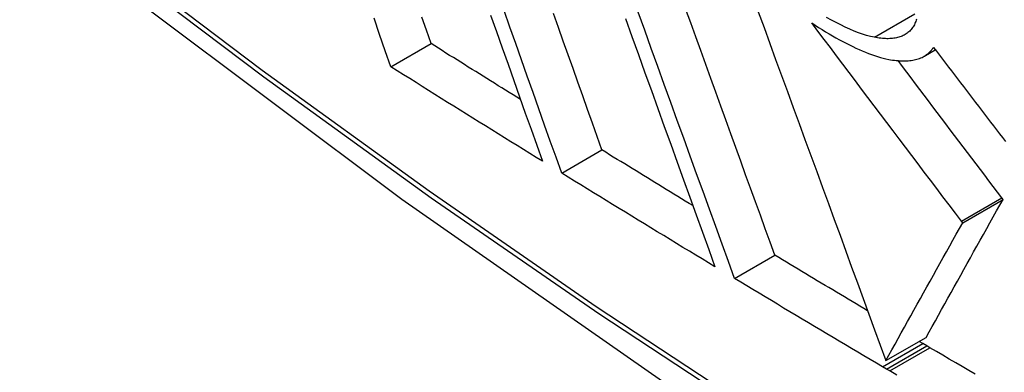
# Model space of a CAD drawing. Header units: inches. Extents: x 23 to 567, y 61 to 264.
# Tile 171 of 256: x 520.6235 to 520.7676, y 221.3881 to 221.4397. Entities that reach past the tile are written whole.
import ezdxf

# ---------------------------------------------------------------- set-up
doc = ezdxf.new("R2010")
doc.units = ezdxf.units.IN
doc.header["$MEASUREMENT"] = 0
doc.layers.add('Visible Edges(ANSI)', color=7, linetype='Continuous', lineweight=25)
doc.layers.add('Visible Tangent Edges(ANSI)', color=7, linetype='Continuous', lineweight=25)

msp = doc.modelspace()

# ---------------------------------------------------------------- linework, layer by layer
at = {"layer": 'Visible Edges(ANSI)'}
for p, q in [((520.67781, 221.43281), (520.68369, 221.4362)), ((520.75583, 221.43435), (520.75749, 221.43531)), ((520.70282, 221.41724), (520.7087, 221.42064)), ((520.76149, 221.41), (520.76739, 221.4134)), ((520.76739, 221.4134), (520.76722, 221.41363)), ((520.76149, 221.41), (520.76132, 221.41022)), ((520.72811, 221.40183), (520.734, 221.40523)), ((520.75025, 221.38981), (520.75615, 221.39321)), ((520.75566, 221.39232), (520.75514, 221.39263)), ((520.75622, 221.39199), (520.75566, 221.39232)), ((520.7567, 221.3917), (520.75622, 221.39199)), ((520.75032, 221.38858), (520.74976, 221.38891)), ((520.75081, 221.3883), (520.75032, 221.38858))]:
    msp.add_line(p, q, dxfattribs=at)
at = {"layer": 'Visible Edges(ANSI)', "flags": 128}
for points in [[(520.49528, 221.56977), (520.53108, 221.53562), (520.56745, 221.50285), (520.60433, 221.47154), (520.64168, 221.44172), (520.67944, 221.41346), (520.71757, 221.3868), (520.75603, 221.36179), (520.79477, 221.33849), (520.83374, 221.31693), (520.8729, 221.29718), (520.91221, 221.27927), (520.95163, 221.26326), (520.9911, 221.2492), (521.0306, 221.23713), (521.07006, 221.22712), (521.10944, 221.21921)], [(520.70282, 221.41724), (520.70199, 221.41957), (520.70115, 221.42192), (520.70031, 221.42428), (520.69947, 221.42665), (520.69863, 221.42903), (520.69778, 221.43142), (520.69693, 221.43382), (520.69608, 221.43622), (520.69523, 221.43863), (520.69438, 221.44105)], [(520.7087, 221.42064), (520.70801, 221.4226), (520.7073, 221.42457), (520.7066, 221.42655), (520.70589, 221.42854), (520.70518, 221.43054), (520.70447, 221.43254), (520.70376, 221.43455), (520.70305, 221.43656), (520.70233, 221.43858), (520.70162, 221.4406)], [(520.72811, 221.40183), (520.7272, 221.40434), (520.72628, 221.40687), (520.72536, 221.40942), (520.72443, 221.41198), (520.72349, 221.41455), (520.72256, 221.41714), (520.72162, 221.41974), (520.72067, 221.42235), (520.71973, 221.42497), (520.71878, 221.4276), (520.71783, 221.43023), (520.71688, 221.43287), (520.71592, 221.4355), (520.71497, 221.43815), (520.71402, 221.44079)], [(520.734, 221.40523), (520.7333, 221.40717), (520.73259, 221.40912), (520.73188, 221.41108), (520.73117, 221.41305), (520.73045, 221.41503), (520.72973, 221.41701), (520.72901, 221.41901), (520.72828, 221.42101), (520.72755, 221.42302), (520.72682, 221.42504), (520.72609, 221.42706), (520.72536, 221.42908), (520.72463, 221.43111), (520.72389, 221.43315), (520.72316, 221.43518), (520.72242, 221.43722), (520.72169, 221.43926), (520.72095, 221.4413)], [(520.73157, 221.44086), (520.73242, 221.43854), (520.73327, 221.43622), (520.73412, 221.43389), (520.73497, 221.43156), (520.73583, 221.42922), (520.73669, 221.42688), (520.73754, 221.42453), (520.7384, 221.42219), (520.73926, 221.41984), (520.74012, 221.4175), (520.74097, 221.41515), (520.74183, 221.41281), (520.74269, 221.41048), (520.74354, 221.40815), (520.74439, 221.40582), (520.74524, 221.4035), (520.74608, 221.4012), (520.74693, 221.39889), (520.74776, 221.3966), (520.7486, 221.39433), (520.74943, 221.39206), (520.75025, 221.38981)], [(520.67781, 221.43281), (520.677, 221.43517), (520.67617, 221.43754), (520.67535, 221.43993)], [(520.68369, 221.4362), (520.68301, 221.43815), (520.68234, 221.4401)], [(520.69242, 221.44039), (520.69327, 221.43798), (520.69412, 221.43558), (520.69496, 221.43318), (520.69581, 221.43079), (520.69665, 221.42841), (520.69749, 221.42603), (520.69833, 221.42367), (520.69916, 221.42132), (520.69999, 221.41898)], [(520.71214, 221.43987), (520.71309, 221.43723), (520.71404, 221.43459), (520.71499, 221.43195), (520.71594, 221.42932), (520.71688, 221.4267), (520.71783, 221.42408), (520.71877, 221.42147), (520.71971, 221.41887), (520.72064, 221.41628), (520.72157, 221.41371), (520.7225, 221.41114), (520.72342, 221.4086), (520.72434, 221.40607), (520.72524, 221.40355)], [(520.73939, 221.43926), (520.7399, 221.43892), (520.74041, 221.43858), (520.74092, 221.43826), (520.74143, 221.43795), (520.74193, 221.43765), (520.74243, 221.43735), (520.74294, 221.43706), (520.74344, 221.43678), (520.74393, 221.43651), (520.74442, 221.43626), (520.74491, 221.43601), (520.74539, 221.43577), (520.74587, 221.43555), (520.74634, 221.43533), (520.7468, 221.43513), (520.74726, 221.43494), (520.74771, 221.43477), (520.74816, 221.4346), (520.74859, 221.43445), (520.74902, 221.43432), (520.74944, 221.43419), (520.74986, 221.43408), (520.75026, 221.43399), (520.75066, 221.4339)], [(520.76132, 221.41022), (520.76041, 221.41141), (520.75951, 221.41261), (520.7586, 221.4138), (520.75769, 221.415), (520.75678, 221.41621), (520.75587, 221.41741), (520.75495, 221.41862), (520.75404, 221.41983), (520.75312, 221.42104), (520.75221, 221.42225), (520.75129, 221.42346), (520.75037, 221.42467), (520.74945, 221.42589), (520.74854, 221.4271), (520.74762, 221.42832), (520.7467, 221.42954), (520.74578, 221.43075), (520.74487, 221.43197), (520.74395, 221.43318), (520.74304, 221.4344), (520.74212, 221.43562), (520.74121, 221.43683), (520.7403, 221.43804), (520.73939, 221.43926)], [(520.74856, 221.43713), (520.748, 221.43725), (520.74743, 221.4374), (520.74683, 221.43759), (520.74622, 221.4378), (520.74559, 221.43804), (520.74495, 221.43831), (520.7443, 221.43861), (520.74364, 221.43893), (520.74296, 221.43928), (520.74227, 221.43965), (520.74157, 221.44005)], [(520.75473, 221.4398), (520.75468, 221.43963), (520.75462, 221.43946), (520.75455, 221.43929), (520.75449, 221.43913), (520.75441, 221.43897), (520.75433, 221.43882), (520.75424, 221.43868), (520.75415, 221.43854), (520.75405, 221.4384), (520.75395, 221.43827), (520.75384, 221.43815), (520.75373, 221.43803), (520.75361, 221.43792), (520.75348, 221.43781), (520.75335, 221.43771), (520.75321, 221.43762)], [(520.69679, 221.42801), (520.69624, 221.42835), (520.6957, 221.42869), (520.69515, 221.42903), (520.6946, 221.42937), (520.69406, 221.42971), (520.69351, 221.43005), (520.69296, 221.4304), (520.69242, 221.43074), (520.69187, 221.43108), (520.69132, 221.43142), (520.69078, 221.43176), (520.69023, 221.4321), (520.68969, 221.43244), (520.68914, 221.43278), (520.68859, 221.43313), (520.68805, 221.43347), (520.6875, 221.43381), (520.68696, 221.43415), (520.68641, 221.43449), (520.68587, 221.43483), (520.68532, 221.43518), (520.68478, 221.43552), (520.68423, 221.43586), (520.68369, 221.4362)], [(520.75321, 221.43762), (520.75307, 221.43753), (520.75292, 221.43745), (520.75278, 221.43737), (520.75262, 221.4373), (520.75246, 221.43724), (520.7523, 221.43718), (520.75213, 221.43713), (520.75195, 221.43708), (520.75178, 221.43704), (520.75159, 221.43701), (520.7514, 221.43698), (520.75121, 221.43696), (520.75101, 221.43694), (520.75081, 221.43693), (520.7506, 221.43692), (520.75039, 221.43692), (520.75018, 221.43693), (520.74996, 221.43694), (520.74973, 221.43696), (520.74951, 221.43698), (520.74928, 221.43701), (520.74904, 221.43704), (520.7488, 221.43708), (520.74856, 221.43713)], [(520.75604, 221.43448), (520.7561, 221.43451), (520.75616, 221.43456), (520.75621, 221.4346), (520.75627, 221.43464), (520.75632, 221.43468), (520.75638, 221.43472), (520.75643, 221.43477), (520.75649, 221.43481), (520.75654, 221.43486), (520.75659, 221.43491), (520.75664, 221.43496), (520.75669, 221.43501), (520.75674, 221.43506), (520.75679, 221.43511), (520.75683, 221.43516), (520.75688, 221.43521), (520.75692, 221.43526), (520.75697, 221.43532), (520.75701, 221.43537), (520.75705, 221.43543), (520.7571, 221.43549), (520.75714, 221.43555), (520.75718, 221.4356), (520.75722, 221.43566)], [(520.75722, 221.43566), (520.75766, 221.43509), (520.75809, 221.43451), (520.75853, 221.43394), (520.75897, 221.43336), (520.75941, 221.43278), (520.75985, 221.43221), (520.76029, 221.43163), (520.76073, 221.43106), (520.76117, 221.43048), (520.76161, 221.42991), (520.76205, 221.42933), (520.76249, 221.42875), (520.76293, 221.42818), (520.76337, 221.4276), (520.76381, 221.42703), (520.76425, 221.42646), (520.76469, 221.42588), (520.76513, 221.42531), (520.76557, 221.42473), (520.76601, 221.42416), (520.76645, 221.42359), (520.76689, 221.42302), (520.76732, 221.42245), (520.76776, 221.42188)], [(520.75066, 221.4339), (520.75094, 221.43385), (520.75122, 221.4338), (520.75149, 221.43376), (520.75176, 221.43373), (520.75202, 221.43371), (520.75228, 221.43369), (520.75253, 221.43367), (520.75278, 221.43367), (520.75302, 221.43367), (520.75326, 221.43367), (520.7535, 221.43369), (520.75373, 221.43371), (520.75395, 221.43373), (520.75417, 221.43377), (520.75438, 221.43381), (520.75459, 221.43386), (520.75479, 221.43391), (520.75498, 221.43397), (520.75517, 221.43404), (520.75536, 221.43411), (520.75554, 221.43419), (520.75571, 221.43428), (520.75588, 221.43438), (520.75604, 221.43448)], [(520.76722, 221.41363), (520.76659, 221.41445), (520.76596, 221.41528), (520.76533, 221.41611), (520.76471, 221.41694), (520.76408, 221.41777), (520.76344, 221.4186), (520.76281, 221.41943), (520.76218, 221.42027), (520.76155, 221.4211), (520.76092, 221.42194), (520.76028, 221.42277), (520.75965, 221.42361), (520.75901, 221.42445), (520.75838, 221.42529), (520.75774, 221.42613), (520.75711, 221.42697), (520.75647, 221.42781), (520.75584, 221.42865), (520.7552, 221.42949), (520.75457, 221.43034), (520.75393, 221.43118), (520.75329, 221.43202), (520.75266, 221.43286), (520.75202, 221.43371)], [(520.69999, 221.41898), (520.69906, 221.41956), (520.69813, 221.42013), (520.69721, 221.42071), (520.69628, 221.42128), (520.69535, 221.42185), (520.69442, 221.42243), (520.6935, 221.423), (520.69257, 221.42358), (520.69165, 221.42416), (520.69072, 221.42473), (520.6898, 221.42531), (520.68887, 221.42588), (520.68795, 221.42646), (520.68703, 221.42704), (520.6861, 221.42761), (520.68518, 221.42819), (520.68426, 221.42877), (520.68334, 221.42934), (520.68242, 221.42992), (520.6815, 221.4305), (520.68058, 221.43108), (520.67965, 221.43165), (520.67873, 221.43223), (520.67781, 221.43281)], [(520.72201, 221.41249), (520.72146, 221.41283), (520.7209, 221.41316), (520.72035, 221.4135), (520.71979, 221.41384), (520.71923, 221.41418), (520.71868, 221.41452), (520.71812, 221.41486), (520.71757, 221.4152), (520.71701, 221.41554), (520.71646, 221.41588), (520.7159, 221.41622), (520.71535, 221.41655), (520.7148, 221.41689), (520.71424, 221.41723), (520.71369, 221.41757), (520.71313, 221.41791), (520.71258, 221.41825), (520.71203, 221.41859), (520.71147, 221.41893), (520.71092, 221.41927), (520.71036, 221.41961), (520.70981, 221.41995), (520.70926, 221.4203), (520.7087, 221.42064)], [(520.72524, 221.40355), (520.72431, 221.40412), (520.72337, 221.40469), (520.72243, 221.40526), (520.72149, 221.40583), (520.72055, 221.40639), (520.71961, 221.40696), (520.71868, 221.40753), (520.71774, 221.4081), (520.7168, 221.40867), (520.71587, 221.40924), (520.71493, 221.40981), (520.714, 221.41038), (520.71306, 221.41095), (520.71213, 221.41152), (520.7112, 221.41209), (520.71026, 221.41266), (520.70933, 221.41323), (520.7084, 221.41381), (520.70747, 221.41438), (520.70654, 221.41495), (520.70561, 221.41552), (520.70468, 221.41609), (520.70375, 221.41667), (520.70282, 221.41724)], [(520.75615, 221.39321), (520.75659, 221.39401), (520.75704, 221.39482), (520.75749, 221.39563), (520.75794, 221.39645), (520.7584, 221.39727), (520.75886, 221.3981), (520.75932, 221.39893), (520.75979, 221.39977), (520.76025, 221.40061), (520.76072, 221.40146), (520.76119, 221.40231), (520.76167, 221.40316), (520.76214, 221.40401), (520.76262, 221.40487), (520.76309, 221.40572), (520.76357, 221.40658), (520.76405, 221.40744), (520.76453, 221.40829), (520.76501, 221.40915), (520.76548, 221.41), (520.76596, 221.41086), (520.76644, 221.41171), (520.76691, 221.41256), (520.76739, 221.4134)], [(520.75025, 221.38981), (520.7507, 221.3906), (520.75114, 221.39141), (520.75159, 221.39222), (520.75204, 221.39304), (520.7525, 221.39386), (520.75296, 221.39469), (520.75342, 221.39553), (520.75389, 221.39637), (520.75435, 221.39721), (520.75482, 221.39805), (520.75529, 221.3989), (520.75577, 221.39975), (520.75624, 221.40061), (520.75672, 221.40146), (520.75719, 221.40232), (520.75767, 221.40317), (520.75815, 221.40403), (520.75863, 221.40489), (520.75911, 221.40574), (520.75958, 221.4066), (520.76006, 221.40745), (520.76054, 221.4083), (520.76101, 221.40915), (520.76149, 221.41)], [(520.74758, 221.3971), (520.74701, 221.39744), (520.74645, 221.39778), (520.74588, 221.39812), (520.74531, 221.39846), (520.74474, 221.39879), (520.74418, 221.39913), (520.74361, 221.39947), (520.74304, 221.39981), (520.74248, 221.40015), (520.74191, 221.40049), (520.74134, 221.40082), (520.74078, 221.40116), (520.74021, 221.4015), (520.73965, 221.40184), (520.73908, 221.40218), (520.73852, 221.40252), (520.73795, 221.40286), (520.73739, 221.4032), (520.73682, 221.40353), (520.73626, 221.40387), (520.73569, 221.40421), (520.73513, 221.40455), (520.73456, 221.40489), (520.734, 221.40523)], [(520.74976, 221.38891), (520.74885, 221.38945), (520.74795, 221.38999), (520.74704, 221.39052), (520.74613, 221.39106), (520.74523, 221.3916), (520.74432, 221.39213), (520.74342, 221.39267), (520.74251, 221.39321), (520.74161, 221.39374), (520.74071, 221.39428), (520.7398, 221.39482), (520.7389, 221.39536), (520.738, 221.3959), (520.7371, 221.39643), (520.7362, 221.39697), (520.73529, 221.39751), (520.73439, 221.39805), (520.7335, 221.39859), (520.7326, 221.39913), (520.7317, 221.39967), (520.7308, 221.40021), (520.7299, 221.40075), (520.729, 221.40129), (520.72811, 221.40183)], [(520.76332, 221.38782), (520.76237, 221.38837), (520.76142, 221.38893), (520.76048, 221.38948), (520.75953, 221.39004), (520.75859, 221.39059), (520.75765, 221.39115), (520.7567, 221.3917)], [(520.75187, 221.38767), (520.75081, 221.3883)]]:
    msp.add_lwpolyline(points, dxfattribs=at)
at = {"layer": 'Visible Tangent Edges(ANSI)'}
for p, q in [((520.74856, 221.43713), (520.75446, 221.44054)), ((520.75604, 221.43448), (520.75748, 221.43531)), ((520.76132, 221.41022), (520.76722, 221.41363)), ((520.74976, 221.38891), (520.75566, 221.39232)), ((520.75032, 221.38858), (520.75622, 221.39199)), ((520.75081, 221.3883), (520.7567, 221.3917))]:
    msp.add_line(p, q, dxfattribs=at)
at = {"layer": 'Visible Tangent Edges(ANSI)', "flags": 128}
for points in [[(520.49188, 221.57476), (520.51516, 221.55235), (520.5387, 221.53054), (520.56246, 221.50935), (520.58642, 221.48881), (520.61055, 221.46895), (520.63483, 221.44979), (520.65922, 221.43135), (520.6837, 221.41365), (520.70824, 221.39672), (520.7328, 221.38057), (520.75736, 221.36522), (520.78192, 221.35067), (520.80646, 221.33691), (520.83101, 221.32394), (520.85552, 221.31179), (520.87998, 221.30045), (520.90436, 221.28995), (520.92862, 221.28029), (520.95276, 221.27148), (520.97678, 221.26352), (521.00064, 221.25642)], [(520.99938, 221.25801), (520.97562, 221.26503), (520.95169, 221.27291), (520.92764, 221.28165), (520.90346, 221.29124), (520.87917, 221.30168), (520.85479, 221.31296), (520.83034, 221.32506), (520.80587, 221.33798), (520.78138, 221.3517), (520.75689, 221.36622), (520.73239, 221.38155), (520.70788, 221.39767), (520.6834, 221.41459), (520.65897, 221.43227), (520.63463, 221.45069), (520.61041, 221.46984), (520.58634, 221.48969), (520.56244, 221.51021), (520.53874, 221.53138), (520.51528, 221.55317), (520.49207, 221.57555)]]:
    msp.add_lwpolyline(points, dxfattribs=at)
at = {"layer": 'Visible Tangent Edges(ANSI)'}
msp.add_ellipse((520.73714, 221.77615), major_axis=(-0.17111, 0.29637), ratio=0.57735, dxfattribs=at)

doc.saveas('drawing.dxf')
